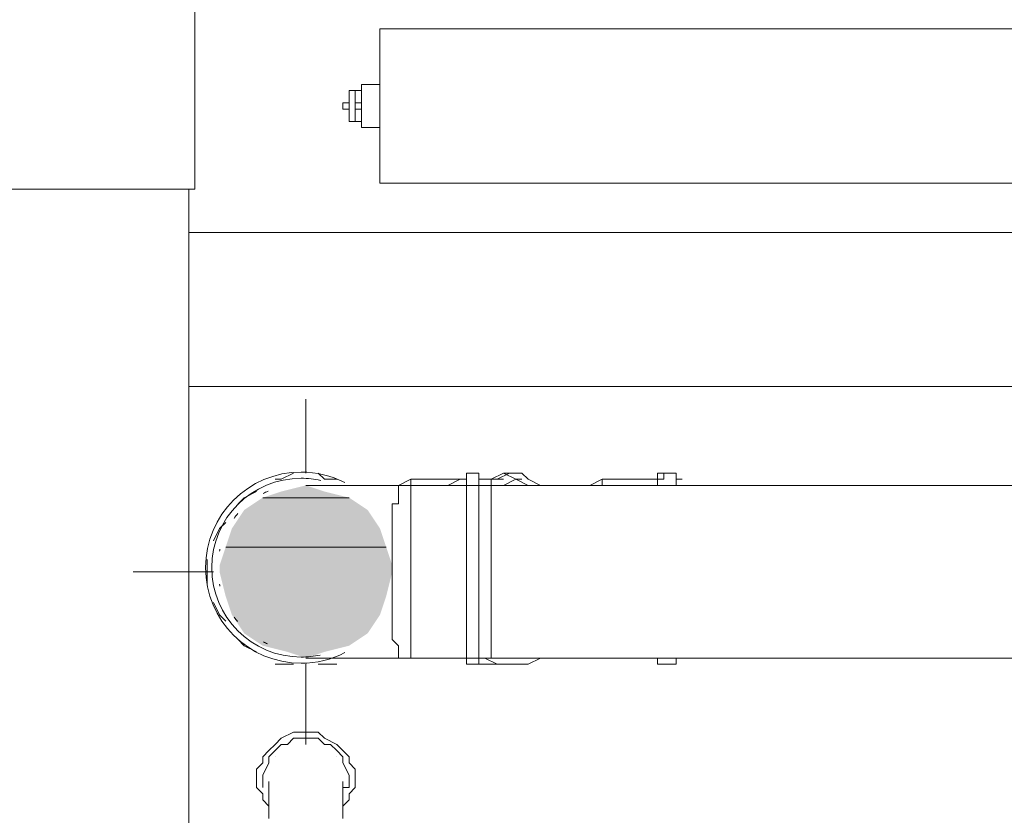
# Model space of a CAD drawing. Header units: millimetres. Extents: x 413 to 305578, y 115 to 38116.
# Tile 73 of 194: x 56154 to 56789, y 15187 to 15700. Entities that reach past the tile are written whole.
import ezdxf

# ---------------------------------------------------------------- set-up
doc = ezdxf.new("R2010")
doc.units = ezdxf.units.MM
for name, color, linetype, true_color in [('PDF$_59-60$-$Floor$Plan$-$В_Этаж$01_Сводный$A-DETL-MBND', 7, 'Continuous', 0xdd3700), ('PDF$_59-60$-$Floor$Plan$-$В_Этаж$01_Сводный$P-PIPE-CNTR', 150, 'Continuous', 0x007fff), ('PDF$_V$line_ifc_RVT-1-В_Этаж$01_Сводный$A-GENM', 7, 'Continuous', 0xdd6e6e), ('PDF$_V$line_ifc_RVT-1-В_Этаж$01_Сводный$A-PART', 7, 'Continuous', 0xdcdcdc), ('PDF$_V$line_ifc_RVT-1-В_Этаж$01_Сводный$A-WALL', 7, 'Continuous', 0xdcdcdc)]:
    doc.layers.add(name, color=color, linetype=linetype, true_color=true_color)
doc.layers.add('PDF$_59-60$-$Floor$Plan$-$В_Этаж$01_Сводный$M-EQPM', color=2, linetype='Continuous')
doc.layers.add('PDF$_59-60$-$Floor$Plan$-$В_Этаж$01_Сводный$P-PIPE', color=3, linetype='Continuous')

msp = doc.modelspace()

# ---------------------------------------------------------------- linework, layer by layer
at = {"layer": 'PDF$_59-60$-$Floor$Plan$-$В_Этаж$01_Сводный$A-DETL-MBND', "lineweight": 0}
for points in [[(56331, 15408.08), (56323.05, 15404.11), (56319.07, 15404.11)], [(56358.84, 15404.11), (56350.89, 15404.11), (56346.91, 15408.08)], [(56442.37, 15404.11), (56438.39, 15404.11), (56430.44, 15400.13)], [(56442.37, 15404.11), (56442.37, 15404.11)], [(56478.17, 15404.11), (56474.19, 15404.11), (56466.23, 15408.08), (56458.28, 15404.11), (56450.32, 15404.11), (56466.23, 15404.11)], [(56490.1, 15400.13), (56482.14, 15404.11), (56478.17, 15408.08), (56470.21, 15408.08), (56462.26, 15404.11), (56454.3, 15404.11)], [(56482.14, 15400.13), (56474.19, 15404.11), (56466.23, 15400.13), (56462.26, 15400.13)], [(56474.19, 15408.08), (56466.23, 15408.08)], [(56565.67, 15400.13), (56565.67, 15404.11), (56565.67, 15408.08), (56569.65, 15408.08), (56569.65, 15404.11), (56529.87, 15404.11), (56521.92, 15400.13)], [(56529.87, 15400.13), (56529.87, 15404.11), (56529.87, 15400.13)], [(56577.6, 15408.08), (56569.65, 15408.08)], [(56581.58, 15404.11), (56577.6, 15404.11), (56577.6, 15408.08), (56577.6, 15404.11), (56577.6, 15400.13)], [(56577.6, 15400.13), (56577.6, 15404.11), (56577.6, 15400.13)], [(56366.8, 15400.13), (56366.8, 15400.13)], [(56486.12, 15400.13), (56482.14, 15400.13), (56474.19, 15400.13), (56466.23, 15400.13)], [(56581.58, 15400.13), (56581.58, 15400.13)], [(56307.14, 15396.15), (56299.18, 15392.17), (56295.2, 15388.2)], [(56287.25, 15376.26), (56283.27, 15372.29), (56279.29, 15364.33)], [(56275.32, 15352.4), (56275.32, 15344.45), (56275.32, 15336.49)], [(56279.29, 15324.56), (56283.27, 15316.6), (56287.25, 15312.63)], [(56295.2, 15300.69), (56299.18, 15296.72), (56307.14, 15292.74)], [(56319.07, 15284.78), (56323.05, 15284.78), (56331, 15284.78)], [(56346.91, 15284.78), (56350.89, 15284.78), (56358.84, 15284.78)], [(56366.8, 15288.76), (56402.59, 15288.76)], [(56430.44, 15288.76), (56438.39, 15288.76), (56442.37, 15288.76)], [(56442.37, 15288.76), (56442.37, 15288.76)], [(56450.32, 15288.76), (56466.23, 15288.76), (56474.19, 15288.76), (56482.14, 15288.76), (56486.12, 15288.76)], [(56466.23, 15284.78), (56474.19, 15284.78), (56466.23, 15284.78), (56458.28, 15284.78), (56450.32, 15284.78)], [(56454.3, 15288.76), (56462.26, 15284.78), (56470.21, 15284.78), (56478.17, 15284.78), (56482.14, 15284.78), (56490.1, 15288.76)], [(56462.26, 15288.76), (56466.23, 15288.76), (56474.19, 15288.76), (56482.14, 15288.76), (56458.28, 15288.76)], [(56474.19, 15288.76), (56478.17, 15288.76)], [(56482.14, 15288.76), (56486.12, 15288.76), (56490.1, 15288.76), (56494.08, 15288.76), (56498.05, 15288.76), (56502.03, 15288.76), (56506.01, 15288.76), (56509.99, 15288.76), (56513.96, 15288.76), (56517.94, 15288.76), (56521.92, 15288.76), (56529.87, 15288.76), (56569.65, 15288.76)], [(56521.92, 15288.76), (56521.92, 15288.76)], [(56521.92, 15288.76), (56521.92, 15288.76)], [(56529.87, 15288.76), (56529.87, 15288.76)], [(56565.67, 15288.76), (56565.67, 15284.78), (56569.65, 15284.78), (56577.6, 15284.78)], [(56577.6, 15288.76), (56581.58, 15288.76)], [(56577.6, 15288.76), (56577.6, 15288.76)], [(56577.6, 15288.76), (56577.6, 15284.78), (56577.6, 15288.76)], [(56581.58, 15288.76), (56581.58, 15288.76)], [(56362.82, 15193.3), (56366.8, 15197.28), (56366.8, 15201.26), (56370.77, 15205.23), (56370.77, 15209.21), (56370.77, 15217.17), (56366.8, 15221.14), (56366.8, 15225.12), (56362.82, 15229.1), (56358.84, 15233.08), (56350.89, 15237.05), (56346.91, 15241.03), (56342.93, 15241.03), (56334.98, 15241.03), (56331, 15241.03), (56323.05, 15237.05), (56319.07, 15233.08), (56315.09, 15229.1), (56311.11, 15225.12), (56311.11, 15221.14), (56307.14, 15217.17), (56307.14, 15209.21), (56307.14, 15205.23), (56311.11, 15201.26), (56311.11, 15197.28), (56315.09, 15193.3)], [(56362.82, 15205.23), (56366.8, 15205.23), (56366.8, 15209.21), (56366.8, 15213.19), (56362.82, 15221.14), (56362.82, 15225.12), (56358.84, 15229.1), (56354.87, 15233.08), (56350.89, 15233.08), (56346.91, 15237.05), (56342.93, 15237.05), (56334.98, 15237.05), (56331, 15237.05), (56327.02, 15233.08), (56323.05, 15233.08), (56319.07, 15229.1), (56315.09, 15225.12), (56315.09, 15221.14), (56311.11, 15213.19), (56311.11, 15209.21), (56311.11, 15205.23)], [(56319.07, 15225.12), (56319.07, 15225.12)], [(56358.84, 15225.12), (56358.84, 15225.12)], [(56315.09, 15209.21), (56315.09, 15209.21)], [(56315.09, 15209.21), (56315.09, 15205.23), (56315.09, 15201.26), (56315.09, 15197.28), (56315.09, 15193.3), (56315.09, 15189.32), (56315.09, 15185.35)], [(56362.82, 15209.21), (56362.82, 15209.21)], [(56362.82, 15209.21), (56362.82, 15209.21)], [(56362.82, 15185.35), (56362.82, 15189.32), (56362.82, 15193.3), (56362.82, 15197.28), (56362.82, 15201.26), (56362.82, 15205.23), (56362.82, 15209.21)]]:
    msp.add_lwpolyline(points, dxfattribs=at)
at = {"layer": 'PDF$_59-60$-$Floor$Plan$-$В_Этаж$01_Сводный$M-EQPM', "lineweight": 0}
for points in [[(56386.68, 15595.02), (57583.9, 15595.02), (57583.9, 15694.46), (56386.68, 15694.46)], [(56386.68, 15694.46), (57583.9, 15694.46), (57583.9, 15595.02), (56386.68, 15595.02)], [(56366.8, 15646.73), (56366.8, 15650.71), (56366.8, 15654.69), (56370.77, 15654.69), (56374.75, 15654.69), (56370.77, 15654.69), (56370.77, 15646.73), (56370.77, 15642.75), (56370.77, 15634.8), (56366.8, 15634.8), (56366.8, 15638.78), (56366.8, 15642.75), (56362.82, 15642.75), (56362.82, 15646.73)], [(56374.75, 15634.8), (56370.77, 15634.8)]]:
    msp.add_lwpolyline(points, close=True, dxfattribs=at)
for points in [[(56386.68, 15658.66), (56374.75, 15658.66), (56374.75, 15654.69), (56374.75, 15646.73)], [(56366.8, 15654.69), (56366.8, 15654.69)], [(56366.8, 15654.69), (56366.8, 15634.8)], [(56370.77, 15654.69), (56370.77, 15654.69)], [(56370.77, 15654.69), (56370.77, 15654.69)], [(56374.75, 15654.69), (56374.75, 15654.69)], [(56370.77, 15642.75), (56374.75, 15642.75), (56374.75, 15646.73), (56370.77, 15646.73)], [(56374.75, 15642.75), (56374.75, 15634.8), (56374.75, 15630.82), (56386.68, 15630.82)], [(56366.8, 15634.8), (56366.8, 15634.8)], [(56370.77, 15634.8), (56370.77, 15634.8)], [(56370.77, 15634.8), (56370.77, 15634.8)], [(56374.75, 15634.8), (56374.75, 15634.8)]]:
    msp.add_lwpolyline(points, dxfattribs=at)
at = {"layer": 'PDF$_59-60$-$Floor$Plan$-$В_Этаж$01_Сводный$P-PIPE', "color": 22, "lineweight": 0, "true_color": 0xdd3700}
for points in [[(56363.94, 15401.96, 0.118572), (56335.9, 15408.71, 1), (56335.9, 15285.41, 0.119276), (56364.09, 15292.23)], [(56348.5, 15403.34, 0.055111), (56335.9, 15404.73, 1), (56335.9, 15289.38, 0.053405), (56348.12, 15290.69)]]:
    msp.add_lwpolyline(points, format="xyb", dxfattribs=at)
for points in [[(56338.96, 15400.13), (56342.93, 15400.13), (56346.91, 15400.13), (56350.89, 15400.13), (56354.87, 15400.13), (56358.84, 15400.13), (56362.82, 15400.13), (56366.8, 15400.13), (56370.77, 15400.13), (56374.75, 15400.13), (56378.73, 15400.13), (56382.71, 15400.13), (56386.68, 15400.13), (56390.66, 15400.13), (56394.64, 15400.13), (56398.62, 15400.13), (56406.57, 15404.11), (56442.37, 15404.11), (56442.37, 15408.08), (56442.37, 15404.11), (56442.37, 15400.13), (56442.37, 15392.17), (56442.37, 15384.22), (56442.37, 15376.26), (56442.37, 15368.31), (56442.37, 15356.38), (56442.37, 15344.45), (56442.37, 15332.51), (56442.37, 15324.56), (56442.37, 15312.63), (56442.37, 15304.67), (56442.37, 15296.72), (56442.37, 15288.76), (56442.37, 15284.78), (56450.32, 15284.78)], [(56406.57, 15400.13), (56406.57, 15404.11), (56406.57, 15400.13), (56406.57, 15396.15), (56406.57, 15388.2), (56406.57, 15384.22), (56406.57, 15376.26), (56406.57, 15364.33), (56406.57, 15356.38), (56406.57, 15344.45), (56406.57, 15336.49), (56406.57, 15324.56), (56406.57, 15316.6), (56406.57, 15308.65), (56406.57, 15300.69), (56406.57, 15292.74), (56406.57, 15288.76)], [(56450.32, 15408.08), (56442.37, 15408.08)], [(56458.28, 15404.11), (56450.32, 15404.11), (56450.32, 15408.08), (56450.32, 15404.11), (56450.32, 15400.13), (56450.32, 15396.15), (56450.32, 15388.2), (56450.32, 15380.24), (56450.32, 15368.31), (56450.32, 15356.38), (56450.32, 15344.45), (56450.32, 15332.51), (56450.32, 15320.58), (56450.32, 15308.65), (56450.32, 15300.69), (56450.32, 15292.74), (56450.32, 15288.76), (56450.32, 15284.78), (56450.32, 15288.76)], [(56450.32, 15400.13), (56450.32, 15404.11), (56450.32, 15400.13), (56450.32, 15392.17), (56450.32, 15388.2), (56450.32, 15380.24), (56450.32, 15368.31)], [(56458.28, 15400.13), (56458.28, 15404.11), (56458.28, 15400.13), (56458.28, 15396.15), (56458.28, 15392.17), (56458.28, 15384.22), (56458.28, 15376.26), (56458.28, 15364.33), (56458.28, 15356.38), (56458.28, 15344.45), (56458.28, 15332.51), (56458.28, 15324.56), (56458.28, 15312.63), (56458.28, 15304.67), (56458.28, 15300.69), (56458.28, 15292.74), (56458.28, 15288.76)], [(57731.06, 15400.13), (56398.62, 15400.13), (56398.62, 15396.15), (56398.62, 15392.17), (56398.62, 15388.2), (56394.64, 15388.2), (56394.64, 15380.24), (56394.64, 15368.31), (56394.64, 15360.35), (56394.64, 15352.4), (56394.64, 15344.45), (56394.64, 15336.49), (56394.64, 15328.54), (56394.64, 15324.56), (56394.64, 15320.58), (56394.64, 15312.63), (56394.64, 15304.67), (56394.64, 15300.69), (56398.62, 15296.72), (56398.62, 15292.74), (56398.62, 15288.76), (56398.62, 15292.74), (56398.62, 15296.72), (56394.64, 15300.69)], [(56398.62, 15400.13), (56398.62, 15400.13)], [(56398.62, 15400.13), (56398.62, 15396.15), (56398.62, 15392.17), (56398.62, 15388.2)], [(56458.28, 15400.13), (56458.28, 15400.13)], [(56394.64, 15388.2), (56394.64, 15380.24), (56394.64, 15368.31), (56394.64, 15360.35), (56394.64, 15352.4), (56394.64, 15344.45), (56394.64, 15336.49), (56394.64, 15328.54), (56394.64, 15324.56)], [(56458.28, 15388.2), (56458.28, 15388.2)], [(56394.64, 15368.31), (56394.64, 15368.31)], [(56394.64, 15320.58), (56394.64, 15312.63), (56394.64, 15304.67)], [(56450.32, 15320.58), (56450.32, 15308.65), (56450.32, 15300.69), (56450.32, 15296.72), (56450.32, 15292.74), (56450.32, 15288.76), (56458.28, 15288.76), (56458.28, 15292.74)], [(56458.28, 15300.69), (56458.28, 15300.69)], [(56398.62, 15292.74), (56398.62, 15288.76), (56406.57, 15288.76), (56442.37, 15288.76)], [(56338.96, 15288.76), (56342.93, 15288.76), (56346.91, 15288.76), (56350.89, 15288.76), (56354.87, 15288.76), (56358.84, 15288.76), (56362.82, 15288.76), (56366.8, 15288.76), (56370.77, 15288.76), (56374.75, 15288.76), (56378.73, 15288.76), (56382.71, 15288.76), (56386.68, 15288.76), (56390.66, 15288.76), (56394.64, 15288.76), (56398.62, 15288.76), (57731.06, 15288.76)]]:
    msp.add_lwpolyline(points, dxfattribs=at)
at = {"layer": 'PDF$_59-60$-$Floor$Plan$-$В_Этаж$01_Сводный$P-PIPE', "lineweight": 0}
for points in [[(56366.8, 15392.17), (56311.11, 15392.17), (56366.8, 15392.17)], [(56390.66, 15360.35), (56287.25, 15360.35), (56390.66, 15360.35)]]:
    msp.add_lwpolyline(points, dxfattribs=at)
at = {"layer": 'PDF$_59-60$-$Floor$Plan$-$В_Этаж$01_Сводный$P-PIPE', "color": 22, "lineweight": 0, "true_color": 0xdd3700}
for centre, radius, start, end in [((56335.91, 15347.04), 53.71, 113.30828, 117.16886), ((56335.92, 15347.05), 53.71, 139.46668, 143.74472), ((56335.86, 15347.07), 53.65, 167.1389, 168.59031), ((56335.86, 15347.05), 53.65, 191.53126, 192.86166), ((56335.88, 15347.04), 53.66, 216.6215, 220.22737), ((56335.9, 15347.05), 53.68, 243.1164, 246.2153)]:
    msp.add_arc(centre, radius, start, end, dxfattribs=at)
at = {"layer": 'PDF$_59-60$-$Floor$Plan$-$В_Этаж$01_Сводный$P-PIPE', "transparency": 33554559}
for points in [[(56338.96, 15400.13), (56350.89, 15396.15), (56323.05, 15396.15)], [(56311.11, 15392.17), (56378.73, 15384.22), (56299.18, 15384.22)], [(56323.05, 15396.15), (56366.8, 15392.17), (56311.11, 15392.17)], [(56311.11, 15392.17), (56366.8, 15392.17), (56366.8, 15392.17)], [(56366.8, 15392.17), (56311.11, 15392.17), (56378.73, 15384.22)], [(56350.89, 15396.15), (56323.05, 15396.15), (56366.8, 15392.17)], [(56299.18, 15384.22), (56386.68, 15372.29), (56291.23, 15372.29)], [(56378.73, 15384.22), (56299.18, 15384.22), (56386.68, 15372.29)], [(56291.23, 15372.29), (56390.66, 15360.35), (56287.25, 15360.35)], [(56386.68, 15372.29), (56291.23, 15372.29), (56390.66, 15360.35)], [(56287.25, 15360.35), (56394.64, 15348.42), (56283.27, 15348.42)], [(56287.25, 15360.35), (56390.66, 15360.35), (56390.66, 15360.35)], [(56390.66, 15360.35), (56287.25, 15360.35), (56394.64, 15348.42)], [(56394.64, 15348.42), (56283.27, 15348.42), (56394.64, 15344.45)], [(56283.27, 15348.42), (56394.64, 15344.45), (56283.27, 15344.45)], [(56394.64, 15344.45), (56283.27, 15344.45), (56390.66, 15328.54)], [(56283.27, 15344.45), (56390.66, 15328.54), (56287.25, 15328.54)], [(56390.66, 15328.54), (56287.25, 15328.54), (56386.68, 15316.6)], [(56287.25, 15328.54), (56386.68, 15316.6), (56291.23, 15316.6)], [(56386.68, 15316.6), (56291.23, 15316.6), (56378.73, 15304.67)], [(56291.23, 15316.6), (56378.73, 15304.67), (56299.18, 15304.67)], [(56378.73, 15304.67), (56299.18, 15304.67), (56366.8, 15296.72)], [(56299.18, 15304.67), (56366.8, 15296.72), (56311.11, 15296.72)], [(56366.8, 15296.72), (56311.11, 15296.72), (56350.89, 15292.74)], [(56311.11, 15296.72), (56350.89, 15292.74), (56327.02, 15292.74)], [(56350.89, 15292.74), (56327.02, 15292.74), (56338.96, 15288.76)], [(56327.02, 15292.74), (56350.89, 15292.74), (56350.89, 15292.74)], [(56350.89, 15292.74), (56350.89, 15292.74), (56327.02, 15292.74)]]:
    msp.add_solid(points, dxfattribs=at)
at = {"layer": 'PDF$_59-60$-$Floor$Plan$-$В_Этаж$01_Сводный$P-PIPE-CNTR', "color": 22, "lineweight": 0, "true_color": 0xdd3700}
for points in [[(56338.96, 15408.08), (56338.96, 15455.81)], [(56227.59, 15344.45), (56279.29, 15344.45)], [(56338.96, 15233.08), (56338.96, 15284.78)]]:
    msp.add_lwpolyline(points, dxfattribs=at)
at = {"layer": 'PDF$_V$line_ifc_RVT-1-В_Этаж$01_Сводный$A-GENM', "lineweight": 0}
msp.add_lwpolyline([(56267.36, 17273.51), (56144.06, 17273.51), (55865.64, 17273.51), (55865.64, 15591.05), (56144.06, 15591.05), (56267.36, 15591.05)], close=True, dxfattribs=at)
at = {"layer": 'PDF$_V$line_ifc_RVT-1-В_Этаж$01_Сводный$A-PART', "lineweight": 0}
msp.add_lwpolyline([(56263.38, 15591.05), (55965.07, 15591.05), (55965.07, 13733.58), (56263.38, 13733.58)], close=True, dxfattribs=at)
at = {"layer": 'PDF$_V$line_ifc_RVT-1-В_Этаж$01_Сводный$A-WALL', "lineweight": 0}
for points in [[(56263.38, 15591.05), (55965.07, 15591.05), (55965.07, 13733.58), (56263.38, 13733.58)], [(59445.35, 15563.21), (56263.38, 15563.21), (56263.38, 15463.77), (59445.35, 15463.77)]]:
    msp.add_lwpolyline(points, close=True, dxfattribs=at)

doc.saveas('drawing.dxf')
